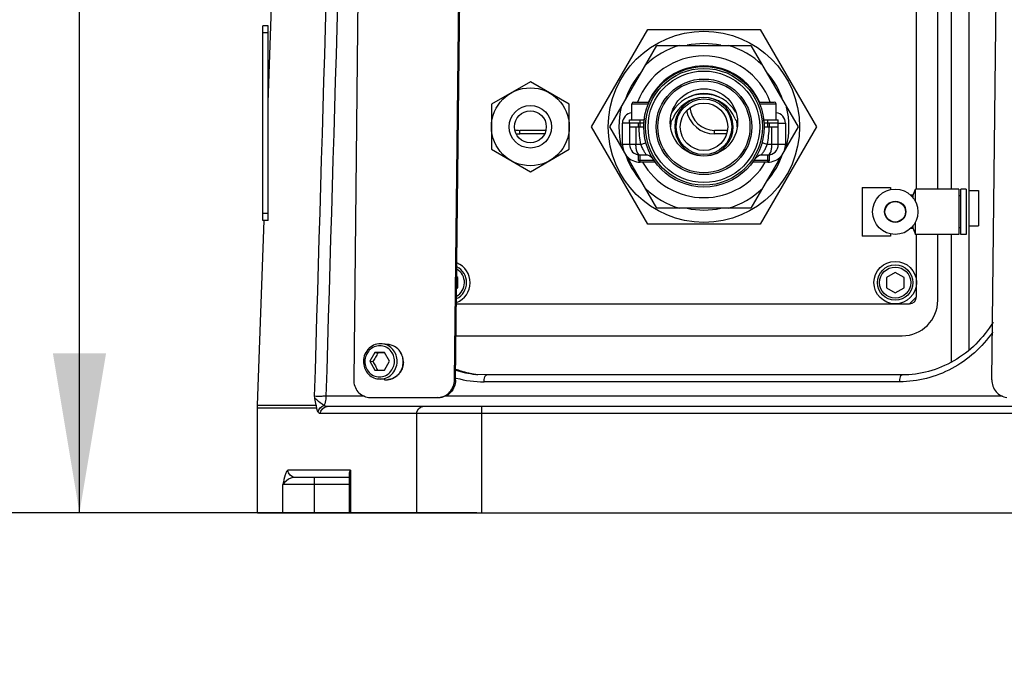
# Model space of a CAD drawing. Header units: millimetres. Extents: x 0 to 63602708652, y -107871309221 to 6308.
# Tile 46 of 74: x 4078 to 4356, y 3483 to 3665. Entities that reach past the tile are written whole.
import ezdxf

# ---------------------------------------------------------------- set-up
doc = ezdxf.new("R2010")
doc.units = ezdxf.units.MM
doc.header["$LTSCALE"] = 490.4625
doc.layers.get('0').update_dxf_attribs({"linetype": 'CONTINUOUS'})
for name, color, linetype in [('204103000004_DXF_DIMENSION', 7, 'CONTINUOUS'), ('304102000110_DXF_DIMENSION', 7, 'CONTINUOUS'), ('304103000045DXF_CONTINUOUS_LINE', 7, 'CONTINUOUS'), ('304103000063_DXF_DIMENSION', 7, 'CONTINUOUS'), ('304103000063DXF_CONTINUOUS_LINE', 7, 'CONTINUOUS'), ('304104000375DXF_CONTINUOUS_LINE', 7, 'CONTINUOUS'), ('304104000436DXF_CONTINUOUS_LINE', 7, 'CONTINUOUS'), ('304104000437DXF_CONTINUOUS_LINE', 7, 'CONTINUOUS'), ('304105000257DXF_CONTINUOUS_LINE', 7, 'CONTINUOUS'), ('304105000279DXF_CONTINUOUS_LINE', 7, 'CONTINUOUS'), ('304106000065DXF_CONTINUOUS_LINE', 7, 'CONTINUOUS'), ('304106000080DXF_CONTINUOUS_LINE', 7, 'CONTINUOUS'), ('304106000115DXF_CONTINUOUS_LINE', 7, 'CONTINUOUS'), ('304112000047DXF_CONTINUOUS_LINE', 7, 'CONTINUOUS'), ('501023000017DXF_CONTINUOUS_LINE', 7, 'CONTINUOUS'), ('501023000027DXF_CONTINUOUS_LINE', 7, 'CONTINUOUS'), ('501023000046DXF_CONTINUOUS_LINE', 7, 'CONTINUOUS'), ('504021000002DXF_CONTINUOUS_LINE', 7, 'CONTINUOUS'), ('604006000006DXF_CONTINUOUS_LINE', 7, 'CONTINUOUS'), ('627001000017DXF_CONTINUOUS_LINE', 7, 'CONTINUOUS'), ('627001000053DXF_CONTINUOUS_LINE', 7, 'CONTINUOUS'), ('628001000001DXF_CONTINUOUS_LINE', 7, 'CONTINUOUS')]:
    doc.layers.add(name, color=color, linetype=linetype)
doc.styles.get("Standard").update_dxf_attribs({"font": 'txt', "width": 0.7})
doc.dimstyles.new('DIMSTYLE_1', dxfattribs={"dimtxt": 75, "dimasz": 45, "dimexe": 2, "dimexo": 0.2, "dimgap": 2.5, "dimtad": 0, "dimtih": 1, "dimtoh": 1, "dimdec": 0, "dimdsep": 46, "dimtxsty": 'Standard', "dimblk": '_FILLED', "dimblk1": '_FILLED', "dimblk2": '_FILLED', "dimcen": 0.09, "dimclrt": 5, "dimazin": 2, "dimtfac": 1, "dimtdec": 0, "dimtofl": 0, "dimtmove": 0, "dimatfit": 3, "dimldrblk": '_FILLED', "dimfxl": 0, "dimtolj": 1, "dimarcsym": 0})
doc.dimstyles.new('DIMSTYLE_2', dxfattribs={"dimtxt": 75, "dimasz": 45, "dimexe": 2, "dimexo": 0.2, "dimgap": 2.5, "dimtad": 1, "dimdsep": 46, "dimtxsty": 'Standard', "dimblk": '_FILLED', "dimblk1": '_FILLED', "dimblk2": '_FILLED', "dimcen": 0.09, "dimclrt": 5, "dimazin": 2, "dimtp": 0.01, "dimtm": 0.01, "dimtfac": 1, "dimtofl": 0, "dimtmove": 0, "dimatfit": 3, "dimldrblk": '_FILLED', "dimfxl": 0, "dimtolj": 1, "dimarcsym": 0})
doc.dimstyles.new('DIMSTYLE_3', dxfattribs={"dimtxt": 75, "dimasz": 45, "dimexe": 2, "dimexo": 0.2, "dimgap": 2.5, "dimtad": 1, "dimdec": 0, "dimdsep": 46, "dimtxsty": 'Standard', "dimblk": '_FILLED', "dimblk1": '_FILLED', "dimblk2": '_FILLED', "dimcen": 0.09, "dimclrt": 5, "dimazin": 2, "dimtfac": 1, "dimtdec": 0, "dimtofl": 0, "dimtmove": 0, "dimatfit": 3, "dimldrblk": '_FILLED', "dimfxl": 0, "dimtolj": 1, "dimarcsym": 0})

# ---------------------------------------------------------------- blocks, each defined once
blk = doc.blocks.new('*D7')
at = {"layer": '204103000004_DXF_DIMENSION', "color": 2, "linetype": 'Continuous', "transparency": 16777216}
blk.add_line((4160.07, 5556.45), (6713.99, 5556.45), dxfattribs=at)
blk = doc.blocks.new('_FILLED')
at = {"color": 0, "linetype": 'ByBlock'}
blk.add_solid([(0, 0), (-1, 0.1667), (-1, -0.1667)], dxfattribs=at)
blk = doc.blocks.new('*D14')
at = {"layer": '204103000004_DXF_DIMENSION', "color": 2, "linetype": 'Continuous', "transparency": 16777216}
blk.add_line((3490.16, 5249.78), (3490.16, 2914.12), dxfattribs=at)
blk = doc.blocks.new('*D18')
at = {"layer": '304102000110_DXF_DIMENSION', "color": 2, "linetype": 'Continuous', "transparency": 16777216}
for p, q in [((4579.04, 4125.48), (4079.42, 4125.48)), ((4094.42, 4125.48), (4094.42, 3825.48)), ((4094.42, 3525.48), (4094.42, 3825.48)), ((4206.56, 3525.48), (4079.42, 3525.48))]:
    blk.add_line(p, q, dxfattribs=at)
at = {"layer": '304102000110_DXF_DIMENSION', "color": 2, "linetype": 'Continuous', "transparency": 16777216, "xscale": 45, "yscale": 45, "zscale": 45}
for p, rotation in [((4094.42, 4125.48), 90), ((4094.42, 3525.48), 270)]:
    blk.add_blockref('_FILLED', p, dxfattribs=dict(at, rotation=rotation))
blk = doc.blocks.new('*D19')
at = {"layer": '204103000004_DXF_DIMENSION', "color": 2, "linetype": 'Continuous', "transparency": 16777216}
for p, q in [((3490.16, 5249.78), (3490.16, 2545.47)), ((6544.26, 4123.98), (6544.26, 2545.47)), ((3490.16, 2560.47), (5017.21, 2560.47)), ((6544.26, 2560.47), (5017.21, 2560.47))]:
    blk.add_line(p, q, dxfattribs=at)
at = {"layer": '204103000004_DXF_DIMENSION', "color": 2, "linetype": 'Continuous', "transparency": 16777216, "xscale": 45, "yscale": 45, "zscale": 45, "rotation": 180}
blk.add_blockref('_FILLED', (3490.16, 2560.47), dxfattribs=at)
at = {"layer": '204103000004_DXF_DIMENSION', "color": 2, "linetype": 'Continuous', "transparency": 16777216, "xscale": 45, "yscale": 45, "zscale": 45}
blk.add_blockref('_FILLED', (6544.26, 2560.47), dxfattribs=at)
blk = doc.blocks.new('*D25')
at = {"layer": '304103000063_DXF_DIMENSION', "color": 2, "linetype": 'Continuous', "transparency": 16777216}
blk.add_line((3951.6, 4538.41), (3314.96, 4538.41), dxfattribs=at)
blk = doc.blocks.new('*D26')
at = {"layer": '204103000004_DXF_DIMENSION', "color": 2, "linetype": 'Continuous', "transparency": 16777216}
blk.add_line((4206.56, 3525.48), (3314.96, 3525.48), dxfattribs=at)
blk = doc.blocks.new('*D28')
at = {"layer": '204103000004_DXF_DIMENSION', "color": 2, "linetype": 'Continuous', "transparency": 16777216}
blk.add_line((3953.1, 4536.91), (3953.1, 2914.12), dxfattribs=at)

msp = doc.modelspace()

# ---------------------------------------------------------------- linework, layer by layer
at = {"layer": '304103000045DXF_CONTINUOUS_LINE', "color": 7, "linetype": 'Continuous'}
for p, q in [((4244.153, 3634.478), (4257.432, 3657.478)), ((4257.432, 3657.478), (4283.99, 3657.478)), ((4283.99, 3657.478), (4297.269, 3634.478)), ((4257.432, 3611.478), (4244.153, 3634.478)), ((4249.711, 3635.478), (4249.711, 3629.478)), ((4249.711, 3634.478), (4253.637, 3634.478)), ((4297.269, 3634.478), (4283.99, 3611.478)), ((4287.785, 3634.478), (4291.711, 3634.478)), ((4291.711, 3629.478), (4291.711, 3635.478)), ((4254.556, 3626.478), (4252.711, 3626.478)), ((4288.711, 3626.478), (4286.867, 3626.478)), ((4283.99, 3611.478), (4257.432, 3611.478))]:
    msp.add_line(p, q, dxfattribs=at)
at = {"layer": '304103000045DXF_CONTINUOUS_LINE', "color": 9, "linetype": 'Continuous'}
for p, q in [((4249.711, 3635.478), (4247.711, 3635.478)), ((4247.711, 3629.478), (4247.711, 3635.478)), ((4251.511, 3634.478), (4251.511, 3629.478)), ((4289.911, 3629.478), (4289.911, 3634.478)), ((4291.711, 3635.478), (4293.711, 3635.478)), ((4293.711, 3635.478), (4293.711, 3629.478)), ((4252.847, 3629.479), (4247.711, 3629.478)), ((4293.711, 3629.478), (4288.576, 3629.479))]:
    msp.add_line(p, q, dxfattribs=at)
at = {"layer": '304103000045DXF_CONTINUOUS_LINE', "color": 7, "linetype": 'Continuous'}
for points in [[(4255.295, 3626.337), (4255.391, 3626.296), (4255.812, 3626.035), (4256.147, 3625.69)], [(4285.275, 3625.69), (4285.611, 3626.035), (4286.032, 3626.296), (4286.128, 3626.337)]]:
    msp.add_lwpolyline(points, dxfattribs=at)
for centre, radius in [((4270.711, 3634.478), 17), ((4270.711, 3634.478), 16.5), ((4270.711, 3634.478), 15.75), ((4270.711, 3634.478), 13.5), ((4270.711, 3634.478), 13), ((4270.711, 3635.728), 9.5)]:
    msp.add_circle(centre, radius, dxfattribs=at)
for centre, radius, start, end in [((4270.711, 3634.478), 24, 106.59784, 133.40216), ((4270.711, 3634.478), 24, 46.59784, 73.40216), ((4270.711, 3634.478), 17.172, 24.12722, 155.87278), ((4270.711, 3634.478), 24, 166.59784, 193.40216), ((4270.711, 3634.478), 24, 346.59784, 13.40216), ((4272.56, 3634.478), 18.922, 177.25052, 180.00012), ((4268.863, 3634.478), 18.922, 359.99988, 2.74947), ((4252.711, 3629.478), 3, 180, 270), ((4288.711, 3629.478), 3, 270, 360), ((4254.556, 3624.478), 2, 31.75686, 90), ((4286.867, 3624.478), 2, 90.00142, 148.2452), ((4270.711, 3634.478), 24, 226.59784, 253.40216), ((4270.711, 3634.478), 24, 286.59784, 313.40216)]:
    msp.add_arc(centre, radius, start, end, dxfattribs=at)
at = {"layer": '304103000045DXF_CONTINUOUS_LINE', "color": 9, "linetype": 'Continuous'}
for centre, radius, start, end in [((4270.711, 3634.478), 20, 20.49405, 159.50595), ((4250.711, 3635.478), 3, 96.96966, 180), ((4290.711, 3635.478), 3, 0, 83.03034), ((4275.83, 3634.47), 23.519, 179.97874, 192.25231), ((4265.593, 3634.47), 23.519, 347.74769, 0.02126), ((4252.711, 3629.478), 5, 180, 199.20918), ((4288.711, 3629.478), 5, 340.79082, 360), ((4252.711, 3629.478), 5, 220.79599, 270), ((4288.711, 3629.478), 5, 270, 319.20401), ((4270.711, 3634.478), 20, 209.99997, 330.00003)]:
    msp.add_arc(centre, radius, start, end, dxfattribs=at)
at = {"layer": '304103000045DXF_CONTINUOUS_LINE', "color": 2, "linetype": 'Continuous'}
for centre, radius, start, end in [((4252.711, 3629.476), 2.998, 268.27447, 268.49942), ((4252.711, 3629.477), 2.999, 268.49943, 268.90576), ((4252.711, 3629.48), 3.002, 268.90587, 270.00013), ((4254.556, 3624.482), 1.996, 75.45116, 85.54833), ((4286.866, 3624.479), 1.999, 104.52438, 111.72799), ((4286.866, 3624.484), 1.994, 94.44806, 104.54871), ((4288.711, 3629.48), 3.002, 269.99987, 271.09414), ((4288.711, 3629.477), 2.999, 271.09424, 271.50047), ((4288.711, 3629.476), 2.998, 271.50048, 271.72545)]:
    msp.add_arc(centre, radius, start, end, dxfattribs=at)
at = {"layer": '304103000045DXF_CONTINUOUS_LINE', "color": 7, "linetype": 'Continuous'}
for points in [[(4253.893, 3636.954), (4253.816, 3636.431), (4253.684, 3635.914), (4253.659, 3635.386)], [(4287.764, 3635.386), (4287.738, 3635.914), (4287.607, 3636.431), (4287.53, 3636.954)]]:
    msp.add_open_spline(points, degree=3, dxfattribs=at)
at = {"layer": '304103000045DXF_CONTINUOUS_LINE', "color": 9, "linetype": 'Continuous'}
for points, knots in [([(4253.659, 3635.386), (4253.678, 3635.384), (4253.694, 3635.376), (4253.735, 3635.38), (4253.735, 3635.373)], [0, 0, 0, 0, 0.7442318, 1, 1, 1, 1]), ([(4287.764, 3635.386), (4287.745, 3635.384), (4287.728, 3635.376), (4287.687, 3635.38), (4287.688, 3635.373)], [0, 0, 0, 0, 0.7442794, 1, 1, 1, 1]), ([(4252.711, 3626.478), (4252.304, 3626.478), (4251.808, 3627.326), (4251.574, 3628.357), (4251.511, 3629.095), (4251.511, 3629.478)], [0, 0, 0, 0, 0.3613292, 0.6593222, 1, 1, 1, 1]), ([(4252.847, 3629.478), (4253.045, 3629.535), (4253.404, 3629.643), (4253.852, 3629.791), (4254.152, 3629.903), (4254.269, 3629.963), (4254.314, 3629.993), (4254.311, 3630.005)], [0, 0, 0, 0, 0.3952203, 0.7143538, 0.9223905, 0.9775017, 1, 1, 1, 1]), ([(4252.847, 3629.479), (4252.987, 3629.094), (4253.223, 3628.539), (4253.59, 3627.853), (4253.858, 3627.409), (4254.117, 3627.036), (4254.297, 3626.788), (4254.442, 3626.624), (4254.477, 3626.56), (4254.583, 3626.479), (4254.556, 3626.478)], [0, 0, 0, 0, 0.3537138, 0.5201087, 0.6720029, 0.8035128, 0.9078408, 0.94727, 0.9766072, 1, 1, 1, 1]), ([(4286.867, 3626.478), (4286.84, 3626.479), (4286.946, 3626.56), (4286.981, 3626.624), (4287.125, 3626.788), (4287.306, 3627.036), (4287.564, 3627.409), (4287.833, 3627.853), (4288.2, 3628.539), (4288.436, 3629.094), (4288.576, 3629.479)], [0, 0, 0, 0, 0.0233923, 0.0527289, 0.0921573, 0.1964855, 0.3279955, 0.4798901, 0.6462855, 1, 1, 1, 1]), ([(4288.576, 3629.478), (4288.378, 3629.535), (4288.019, 3629.643), (4287.571, 3629.791), (4287.27, 3629.903), (4287.154, 3629.963), (4287.109, 3629.993), (4287.112, 3630.005)], [0, 0, 0, 0, 0.3952133, 0.7143438, 0.9223832, 0.9774979, 1, 1, 1, 1]), ([(4288.711, 3626.478), (4289.119, 3626.478), (4289.615, 3627.326), (4289.849, 3628.357), (4289.911, 3629.095), (4289.911, 3629.478)], [0, 0, 0, 0, 0.3613292, 0.6593222, 1, 1, 1, 1])]:
    msp.add_open_spline(points, degree=3, knots=knots, dxfattribs=at)
at = {"layer": '304103000045DXF_CONTINUOUS_LINE', "color": 2, "linetype": 'Continuous'}
for points, knots in [([(4252.621, 3626.48), (4252.554, 3626.482), (4252.408, 3626.492), (4252.25, 3626.513), (4252.211, 3626.52), (4252.211, 3626.52)], [0, 0, 0, 0, 0.2590518, 0.6295919, 1, 1, 1, 1]), ([(4289.211, 3626.52), (4289.211, 3626.52), (4289.172, 3626.513), (4289.015, 3626.492), (4288.869, 3626.482), (4288.802, 3626.48)], [0, 0, 0, 0, 0.3705755, 0.7410191, 1, 1, 1, 1])]:
    msp.add_open_spline(points, degree=3, knots=knots, dxfattribs=at)
at = {"layer": '304103000063DXF_CONTINUOUS_LINE', "color": 7, "linetype": 'Continuous'}
for p, q in [((4147.711, 3641.387), (4153.1, 3795.686)), ((4336.711, 3616.878), (4336.711, 3757.746)), ((4345.563, 3571.513), (4345.563, 3754.601)), ((4144.724, 3555.827), (4146.546, 3608.019)), ((4336.711, 3585.478), (4336.711, 3604.078)), ((4200.754, 3575.478), (4326.711, 3575.478)), ((4209.326, 3564.403), (4206.187, 3564.575)), ((4326.613, 3564.404), (4209.304, 3564.404)), ((4144.711, 3555.129), (4144.724, 3555.827)), ((4144.711, 3525.478), (4144.711, 3555.129)), ((4444.624, 3555.478), (4164.328, 3555.478)), ((4170.553, 3536.361), (4170.553, 3525.478)), ((4170.553, 3535.478), (4155.217, 3535.478)), ((4144.711, 3525.478), (4413.123, 3525.478))]:
    msp.add_line(p, q, dxfattribs=at)
at = {"layer": '304103000063DXF_CONTINUOUS_LINE', "color": 9, "linetype": 'Continuous'}
for p, q in [((4340.563, 3616.878), (4340.563, 3756.972)), ((4340.563, 3568.023), (4340.563, 3604.078)), ((4325.978, 3562.474), (4208.669, 3562.474)), ((4174.875, 3558.374), (4163.99, 3558.374)), ((4355.031, 3558.374), (4197.569, 3558.374)), ((4144.711, 3555.129), (4161.303, 3555.129)), ((4144.724, 3555.827), (4161.197, 3555.827)), ((4208.055, 3525.478), (4208.055, 3555.478)), ((4444.624, 3553.478), (4162.387, 3553.478)), ((4189.55, 3553.478), (4189.55, 3525.478)), ((4170.902, 3537.478), (4153.246, 3537.478)), ((4170.902, 3537.478), (4170.902, 3525.478)), ((4151.867, 3525.478), (4151.867, 3533.478)), ((4170.553, 3533.478), (4151.867, 3533.478)), ((4160.759, 3525.478), (4160.759, 3535.478))]:
    msp.add_line(p, q, dxfattribs=at)
at = {"layer": '304103000063DXF_CONTINUOUS_LINE', "color": 7, "linetype": 'Continuous'}
for centre, radius, start, end in [((4326.711, 3585.478), 10, 270, 360), ((4210.631, 3593.015), 28.758, 249.55009, 252.71212), ((4209.346, 3593.263), 28.861, 252.36673, 263.71573), ((4210.654, 3593.221), 28.965, 249.70427, 252.78878), ((4210.613, 3593.087), 28.825, 252.78814, 257.2285), ((4210.572, 3592.826), 28.56, 252.71249, 257.19337), ((4210.58, 3592.952), 28.686, 257.23185, 257.99593), ((4210.583, 3592.887), 28.622, 257.19858, 261.17987), ((4210.592, 3593.012), 28.748, 257.9976, 261.19556), ((4210.603, 3593.078), 28.814, 261.19469, 262.40272), ((4210.59, 3592.929), 28.665, 261.17907, 262.61311), ((4208.966, 3570.945), 49.862, 194.60327, 195.32079), ((4172.572, 3557.198), 11.457, 186.87095, 190.40223)]:
    msp.add_arc(centre, radius, start, end, dxfattribs=at)
at = {"layer": '304103000063DXF_CONTINUOUS_LINE', "color": 9, "linetype": 'Continuous'}
for centre, radius, start, end in [((4208.688, 3593.1), 30.629, 254.66677, 255.06445), ((4208.686, 3593.158), 30.684, 255.09536, 269.96773), ((4162.284, 3556.545), 1.399, 326.28708, 329.26383)]:
    msp.add_arc(centre, radius, start, end, dxfattribs=at)
for points in [[(4167.737, 3795.677), (4165.389, 3716.576), (4163.049, 3637.475), (4160.715, 3558.374)], [(4171.023, 3795.677), (4168.672, 3716.576), (4166.327, 3637.475), (4163.99, 3558.374)], [(4161.778, 3553.963), (4161.564, 3554.324), (4161.427, 3554.728), (4161.303, 3555.129)], [(4161.778, 3553.963), (4161.855, 3554.779), (4162.647, 3555.593), (4163.448, 3555.769)], [(4162.387, 3553.478), (4162.387, 3554.407), (4163.399, 3555.478), (4164.328, 3555.478)], [(4164.328, 3555.478), (4164.019, 3555.478), (4163.701, 3555.592), (4163.448, 3555.769)], [(4189.55, 3553.478), (4189.55, 3554.387), (4190.492, 3555.478), (4191.4, 3555.478)], [(4155.217, 3535.478), (4154.281, 3535.478), (4153.246, 3536.542), (4153.246, 3537.478)]]:
    msp.add_open_spline(points, degree=3, dxfattribs=at)
at = {"layer": '304103000063DXF_CONTINUOUS_LINE', "color": 7, "linetype": 'Continuous'}
msp.add_open_spline([(4352.33, 3579.268), (4349.625, 3574.839), (4342.058, 3567.242), (4331.658, 3564.404), (4326.613, 3564.404)], degree=3, knots=[0, 0, 0, 0, 0.5070468, 1, 1, 1, 1], dxfattribs=at)
at = {"layer": '304103000063DXF_CONTINUOUS_LINE', "color": 9, "linetype": 'Continuous'}
for points, knots in [([(4352.233, 3576.507), (4349.272, 3572.272), (4341.394, 3565.108), (4331.029, 3562.474), (4325.978, 3562.474)], [0, 0, 0, 0, 0.5056895, 1, 1, 1, 1]), ([(4208.669, 3562.474), (4208.674, 3562.935), (4208.714, 3563.536), (4209.066, 3564.402), (4209.304, 3564.404)], [0, 0, 0, 0, 0.6590727, 1, 1, 1, 1]), ([(4325.978, 3562.474), (4325.983, 3562.935), (4326.024, 3563.536), (4326.375, 3564.402), (4326.613, 3564.404)], [0, 0, 0, 0, 0.6590727, 1, 1, 1, 1]), ([(4163.99, 3558.374), (4163.61, 3558.369), (4162.519, 3558.363), (4161.426, 3558.337), (4160.715, 3558.374)], [0, 0, 0, 0, 0.3479995, 1, 1, 1, 1]), ([(4163.991, 3558.374), (4163.988, 3558.116), (4163.937, 3557.256), (4163.799, 3556.355), (4163.487, 3555.83)], [0, 0, 0, 0, 0.2966248, 1, 1, 1, 1]), ([(4163.448, 3555.769), (4162.702, 3556.199), (4161.856, 3556.897), (4161.057, 3557.635), (4160.876, 3557.77)], [0, 0, 0, 0, 0.7919195, 1, 1, 1, 1]), ([(4162.387, 3553.478), (4162.275, 3553.478), (4162.012, 3553.603), (4161.857, 3553.828), (4161.778, 3553.963)], [0, 0, 0, 0, 0.4154696, 1, 1, 1, 1]), ([(4153.246, 3537.478), (4153.064, 3537.478), (4152.728, 3536.928), (4152.321, 3535.662), (4152.052, 3534.379), (4151.867, 3533.478)], [0, 0, 0, 0, 0.1261937, 0.3596725, 1, 1, 1, 1]), ([(4155.217, 3535.478), (4154.844, 3535.478), (4153.564, 3535.092), (4152.311, 3534.321), (4151.867, 3533.478)], [0, 0, 0, 0, 0.2813531, 1, 1, 1, 1])]:
    msp.add_open_spline(points, degree=3, knots=knots, dxfattribs=at)
at = {"layer": '304103000063DXF_CONTINUOUS_LINE', "color": 7, "linetype": 'Continuous'}
for points in [[(4161.197, 3555.827), (4161.118, 3556.479), (4161.05, 3557.138), (4160.876, 3557.77)], [(4170.902, 3537.478), (4170.703, 3537.14), (4170.553, 3536.747), (4170.553, 3536.354)]]:
    msp.add_open_spline(points, degree=3, dxfattribs=at)
at = {"layer": '304104000375DXF_CONTINUOUS_LINE', "color": 7, "linetype": 'Continuous'}
for p, q in [((4238.957, 3634.478), (4254.834, 3661.978)), ((4254.834, 3661.978), (4286.588, 3661.978)), ((4286.588, 3661.978), (4302.466, 3634.478)), ((4254.834, 3606.978), (4238.957, 3634.478)), ((4302.466, 3634.478), (4286.588, 3606.978)), ((4286.588, 3606.978), (4254.834, 3606.978))]:
    msp.add_line(p, q, dxfattribs=at)
msp.add_circle((4270.711, 3634.478), 27, dxfattribs=at)
at = {"layer": '304104000375DXF_CONTINUOUS_LINE', "color": 9, "linetype": 'Continuous'}
for start, end in [(78.28105, 101.71661), (138.41199, 161.63872), (18.35985, 41.58763), (198.35985, 221.58763), (318.41199, 341.63872), (258.28105, 281.71661)]:
    msp.add_arc((4270.711, 3634.478), 23.5, start, end, dxfattribs=at)
at = {"layer": '304104000436DXF_CONTINUOUS_LINE', "color": 7, "linetype": 'Continuous'}
for p, q in [((4330.711, 3616.878), (4330.711, 3757.855)), ((4330.711, 3586.478), (4330.711, 3604.078)), ((4328.711, 3584.478), (4330.711, 3586.478)), ((4200.854, 3584.478), (4328.711, 3584.478))]:
    msp.add_line(p, q, dxfattribs=at)
at = {"layer": '304104000437DXF_CONTINUOUS_LINE', "color": 7, "linetype": 'Continuous'}
for p, q in [((4226.083, 3633.478), (4218.711, 3633.478)), ((4277.332, 3633.478), (4273.711, 3633.478)), ((4225.742, 3632.478), (4218.711, 3632.478)), ((4277.1, 3632.478), (4273.711, 3632.478))]:
    msp.add_line(p, q, dxfattribs=at)
at = {"layer": '304104000437DXF_CONTINUOUS_LINE', "color": 9, "linetype": 'Continuous'}
for p, q in [((4218.711, 3632.478), (4218.711, 3633.478)), ((4273.711, 3632.478), (4273.711, 3633.478))]:
    msp.add_line(p, q, dxfattribs=at)
at = {"layer": '304104000437DXF_CONTINUOUS_LINE', "color": 7, "linetype": 'Continuous'}
for centre, radius, start in [((4273.711, 3640.478), 8, 190.02887), ((4273.711, 3640.478), 7, 184.77655), ((4218.711, 3640.478), 7, 258.46427), ((4218.711, 3640.478), 8, 262.25536)]:
    msp.add_arc(centre, radius, start, 270, dxfattribs=at)
at = {"layer": '304105000257DXF_CONTINUOUS_LINE', "color": 7, "linetype": 'Continuous'}
for p, q in [((4249.711, 3636.478), (4253.811, 3636.478)), ((4249.711, 3635.478), (4249.711, 3636.478)), ((4287.612, 3636.478), (4291.711, 3636.478)), ((4291.711, 3635.478), (4291.711, 3636.478)), ((4253.666, 3635.478), (4249.711, 3635.478)), ((4291.711, 3635.478), (4287.756, 3635.478))]:
    msp.add_line(p, q, dxfattribs=at)
at = {"layer": '304105000257DXF_CONTINUOUS_LINE', "color": 9, "linetype": 'Continuous'}
for p, q in [((4252.711, 3635.478), (4252.711, 3636.478)), ((4288.711, 3635.478), (4288.711, 3636.478))]:
    msp.add_line(p, q, dxfattribs=at)
at = {"layer": '304105000257DXF_CONTINUOUS_LINE', "color": 7, "linetype": 'Continuous'}
for centre, radius, start, end in [((4270.711, 3633.228), 10.5, 30.57261, 149.42694), ((4270.711, 3633.228), 9.5, 21.68881, 158.31119), ((4260.025, 3637.478), 2, 307.02526, 338.31119), ((4281.397, 3637.478), 2, 201.68881, 232.97502)]:
    msp.add_arc(centre, radius, start, end, dxfattribs=at)
at = {"layer": '304105000279DXF_CONTINUOUS_LINE', "color": 7, "linetype": 'Continuous'}
for p, q in [((4174.291, 3782.875), (4171.852, 3563.009)), ((4200.297, 3563.009), (4202.238, 3737.902)), ((4200.615, 3562.974), (4202.555, 3737.867)), ((4352.007, 3563.009), (4353.948, 3737.902)), ((4176.537, 3558.012), (4195.501, 3558.012))]:
    msp.add_line(p, q, dxfattribs=at)
at = {"layer": '304105000279DXF_CONTINUOUS_LINE', "color": 9, "linetype": 'Continuous'}
for p, q in [((4200.615, 3562.974), (4200.297, 3563.009)), ((4195.819, 3557.977), (4195.501, 3558.012))]:
    msp.add_line(p, q, dxfattribs=at)
at = {"layer": '304105000279DXF_CONTINUOUS_LINE', "color": 7, "linetype": 'Continuous'}
for centre, radius, start, end in [((4176.539, 3562.509), 4.497, 263.64561, 267.71236), ((4176.537, 3562.475), 4.463, 267.71389, 269.99865), ((4195.501, 3562.496), 4.484, 270.00526, 273.94958)]:
    msp.add_arc(centre, radius, start, end, dxfattribs=at)
for points, knots in [([(4171.852, 3563.009), (4171.839, 3561.827), (4172.635, 3559.401), (4174.908, 3558.166), (4176.041, 3558.039)], [0, 0, 0, 0, 0.5089453, 1, 1, 1, 1]), ([(4195.809, 3558.022), (4196.986, 3558.104), (4199.38, 3559.303), (4200.284, 3561.788), (4200.297, 3563.009)], [0, 0, 0, 0, 0.4912749, 1, 1, 1, 1]), ([(4200.615, 3562.974), (4200.601, 3561.704), (4199.618, 3559.109), (4197.043, 3557.977), (4195.819, 3557.977)], [0, 0, 0, 0, 0.5092308, 1, 1, 1, 1]), ([(4352.007, 3563.009), (4351.994, 3561.827), (4352.791, 3559.401), (4355.063, 3558.166), (4356.196, 3558.039)], [0, 0, 0, 0, 0.5089453, 1, 1, 1, 1])]:
    msp.add_open_spline(points, degree=3, knots=knots, dxfattribs=at)
at = {"layer": '304106000065DXF_CONTINUOUS_LINE', "color": 7, "linetype": 'Continuous'}
for radius, start, end in [(8.25, 98.46405, 260.77643), (9.405, 61.4584, 118.54272), (8.25, 279.22884, 81.53792), (9.405, 170.04055, 179.99998), (9.405, 359.99998, 9.95965)]:
    msp.add_arc((4270.711, 3634.478), radius, start, end, dxfattribs=at)
at = {"layer": '304106000080DXF_CONTINUOUS_LINE', "color": 7, "linetype": 'Continuous'}
msp.add_arc((4328.711, 3586.478), 2, 270, 360, dxfattribs=at)
at = {"layer": '304106000115DXF_CONTINUOUS_LINE', "color": 7, "linetype": 'Continuous'}
for radius in [7.855, 6.7]:
    msp.add_circle((4270.711, 3634.478), radius, dxfattribs=at)
at = {"layer": '304112000047DXF_CONTINUOUS_LINE', "color": 7, "linetype": 'Continuous'}
for p, q in [((4146.211, 3607.978), (4146.211, 3662.978)), ((4147.711, 3662.978), (4146.211, 3662.978)), ((4147.711, 3607.978), (4147.711, 3662.978)), ((4147.711, 3607.978), (4146.211, 3607.978))]:
    msp.add_line(p, q, dxfattribs=at)
at = {"layer": '304112000047DXF_CONTINUOUS_LINE', "color": 9, "linetype": 'Continuous'}
for p, q in [((4147.711, 3660.978), (4146.211, 3660.978)), ((4147.711, 3609.978), (4146.211, 3609.978))]:
    msp.add_line(p, q, dxfattribs=at)
at = {"layer": '501023000017DXF_CONTINUOUS_LINE', "color": 7, "linetype": 'Continuous'}
for p, q in [((4250.851, 3641.478), (4255.236, 3641.478)), ((4286.187, 3641.478), (4290.571, 3641.478)), ((4250.351, 3636.478), (4250.351, 3640.978)), ((4291.071, 3636.478), (4291.071, 3640.978)), ((4252.211, 3634.478), (4252.211, 3635.478)), ((4289.211, 3634.478), (4289.211, 3635.478)), ((4252.211, 3624.978), (4252.211, 3626.52)), ((4252.711, 3624.478), (4252.211, 3624.978)), ((4256.614, 3624.978), (4252.211, 3624.978)), ((4256.711, 3624.478), (4256.868, 3624.635)), ((4284.711, 3624.478), (4284.555, 3624.635)), ((4289.211, 3624.978), (4284.809, 3624.978)), ((4288.711, 3624.478), (4289.211, 3624.978)), ((4289.211, 3624.978), (4289.211, 3626.52)), ((4256.711, 3624.478), (4252.711, 3624.478)), ((4288.711, 3624.478), (4284.711, 3624.478))]:
    msp.add_line(p, q, dxfattribs=at)
at = {"layer": '501023000017DXF_CONTINUOUS_LINE', "color": 9, "linetype": 'Continuous'}
for p, q in [((4250.351, 3640.978), (4255.03, 3640.978)), ((4286.392, 3640.978), (4291.071, 3640.978))]:
    msp.add_line(p, q, dxfattribs=at)
at = {"layer": '501023000017DXF_CONTINUOUS_LINE', "color": 2, "linetype": 'Continuous'}
for p, q in [((4252.711, 3634.478), (4252.711, 3635.478)), ((4288.711, 3634.478), (4288.711, 3635.478)), ((4252.711, 3624.478), (4252.711, 3626.478)), ((4256.711, 3624.478), (4256.711, 3624.835)), ((4284.711, 3624.478), (4284.711, 3624.835)), ((4288.711, 3624.478), (4288.711, 3626.478))]:
    msp.add_line(p, q, dxfattribs=at)
at = {"layer": '501023000017DXF_CONTINUOUS_LINE', "color": 7, "linetype": 'Continuous'}
for centre, start, end in [((4250.851, 3640.978), 90, 180), ((4290.571, 3640.978), 0, 90)]:
    msp.add_arc(centre, 0.5, start, end, dxfattribs=at)
at = {"layer": '501023000027DXF_CONTINUOUS_LINE', "color": 7, "linetype": 'Continuous'}
for p, q in [((4181.618, 3573.011), (4179.903, 3573.199)), ((4177.826, 3570.748), (4176.429, 3568.25)), ((4177.826, 3570.748), (4178.63, 3570.66)), ((4180.563, 3570.748), (4177.826, 3570.748)), ((4181.904, 3568.25), (4180.563, 3570.748)), ((4176.429, 3568.25), (4177.77, 3565.752)), ((4176.429, 3568.25), (4177.234, 3568.162)), ((4180.507, 3565.752), (4181.904, 3568.25)), ((4177.77, 3565.752), (4180.507, 3565.752)), ((4180.525, 3563.071), (4178.811, 3563.259))]:
    msp.add_line(p, q, dxfattribs=at)
for centre, radius, start, end in [((4181.127, 3568.546), 4.492, 82.84676, 83.72884), ((4181.127, 3568.542), 4.495, 78.77937, 82.84613), ((4181.127, 3568.546), 4.492, 77.30352, 78.77876), ((4181.121, 3568.52), 4.519, 69.51619, 77.29432), ((4181.118, 3568.513), 4.526, 69.16535, 69.51632), ((4180.738, 3568.145), 5.069, 21.85072, 23.49937), ((4180.731, 3568.142), 5.076, 21.64941, 21.851), ((4180.716, 3568.016), 5.077, 323.94321, 325.81165), ((4181.016, 3567.531), 4.488, 263.72872, 266.37108), ((4181.016, 3567.549), 4.505, 266.37834, 273.93819), ((4181.016, 3567.55), 4.506, 273.93972, 274.46634)]:
    msp.add_arc(centre, radius, start, end, dxfattribs=at)
for points, knots in [([(4179.903, 3573.199), (4179.243, 3573.272), (4177.865, 3573.118), (4176.089, 3572.035), (4174.886, 3570.312), (4174.593, 3568.926), (4174.585, 3568.236)], [0, 0, 0, 0, 0.2449567, 0.4930338, 0.7452832, 1, 1, 1, 1]), ([(4185.386, 3570.166), (4185.132, 3570.749), (4184.404, 3571.82), (4183.31, 3572.521), (4182.728, 3572.743)], [0, 0, 0, 0, 0.5049905, 1, 1, 1, 1]), ([(4178.63, 3570.66), (4178.439, 3570.233), (4178.015, 3569.375), (4177.505, 3568.566), (4177.234, 3568.162)], [0, 0, 0, 0, 0.4903126, 1, 1, 1, 1]), ([(4180.615, 3570.654), (4180.457, 3570.653), (4179.796, 3570.651), (4179.134, 3570.655), (4178.63, 3570.66)], [0, 0, 0, 0, 0.238468, 1, 1, 1, 1]), ([(4185.813, 3568.041), (4185.814, 3568.21), (4185.79, 3568.881), (4185.634, 3569.548), (4185.449, 3570.015)], [0, 0, 0, 0, 0.2515784, 1, 1, 1, 1]), ([(4174.585, 3568.236), (4174.578, 3567.631), (4174.776, 3566.417), (4175.681, 3564.828), (4177.081, 3563.682), (4178.232, 3563.323), (4178.811, 3563.259)], [0, 0, 0, 0, 0.2547087, 0.5064266, 0.7544561, 1, 1, 1, 1]), ([(4177.234, 3568.162), (4177.485, 3567.766), (4177.957, 3566.982), (4178.356, 3566.158), (4178.536, 3565.751)], [0, 0, 0, 0, 0.5130882, 1, 1, 1, 1]), ([(4184.916, 3565.163), (4185.2, 3565.582), (4185.647, 3566.512), (4185.807, 3567.531), (4185.813, 3568.041)], [0, 0, 0, 0, 0.4984704, 1, 1, 1, 1]), ([(4181.367, 3563.057), (4182.036, 3563.11), (4183.38, 3563.528), (4184.417, 3564.474), (4184.82, 3565.028)], [0, 0, 0, 0, 0.4947339, 1, 1, 1, 1])]:
    msp.add_open_spline(points, degree=3, knots=knots, dxfattribs=at)
at = {"layer": '501023000027DXF_CONTINUOUS_LINE', "color": 9, "linetype": 'Continuous'}
for points, knots in [([(4183.338, 3568.25), (4183.345, 3568.82), (4183.145, 3569.964), (4182.241, 3571.427), (4180.861, 3572.415), (4179.213, 3572.763), (4177.56, 3572.413), (4176.163, 3571.427), (4175.228, 3569.969), (4175.001, 3568.822), (4174.994, 3568.25)], [0, 0, 0, 0, 0.1277683, 0.2534056, 0.3765127, 0.4981896, 0.6204101, 0.7448099, 0.8717141, 1, 1, 1, 1]), ([(4184.098, 3568.229), (4184.105, 3568.834), (4183.908, 3570.049), (4183.008, 3571.636), (4181.619, 3572.779), (4180.477, 3573.136), (4179.904, 3573.199)], [0, 0, 0, 0, 0.2561239, 0.50839, 0.7558399, 1, 1, 1, 1]), ([(4174.994, 3568.25), (4174.988, 3567.68), (4175.188, 3566.536), (4176.092, 3565.073), (4177.472, 3564.085), (4179.12, 3563.737), (4180.773, 3564.087), (4182.17, 3565.073), (4183.105, 3566.531), (4183.332, 3567.678), (4183.338, 3568.25)], [0, 0, 0, 0, 0.1277683, 0.2534056, 0.3765127, 0.4981896, 0.6204101, 0.7448099, 0.8717141, 1, 1, 1, 1]), ([(4178.811, 3563.259), (4179.465, 3563.187), (4180.834, 3563.341), (4182.599, 3564.424), (4183.798, 3566.149), (4184.09, 3567.537), (4184.098, 3568.229)], [0, 0, 0, 0, 0.2434224, 0.4909531, 0.7438963, 1, 1, 1, 1])]:
    msp.add_open_spline(points, degree=3, knots=knots, dxfattribs=at)
at = {"layer": '501023000046DXF_CONTINUOUS_LINE', "color": 7, "linetype": 'Continuous'}
for p, q in [((4201.211, 3591.922), (4200.938, 3592.08)), ((4201.211, 3589.035), (4201.211, 3591.922)), ((4324.711, 3593.365), (4322.211, 3591.922)), ((4322.211, 3591.922), (4322.211, 3589.035)), ((4327.211, 3591.922), (4324.711, 3593.365)), ((4327.211, 3589.035), (4327.211, 3591.922)), ((4200.902, 3588.857), (4201.211, 3589.035)), ((4322.211, 3589.035), (4324.711, 3587.592)), ((4324.711, 3587.592), (4327.211, 3589.035))]:
    msp.add_line(p, q, dxfattribs=at)
msp.add_circle((4324.711, 3590.478), 5, dxfattribs=at)
at = {"layer": '501023000046DXF_CONTINUOUS_LINE', "color": 9, "linetype": 'Continuous'}
msp.add_circle((4324.711, 3590.478), 4.4, dxfattribs=at)
at = {"layer": '501023000046DXF_CONTINUOUS_LINE', "color": 7, "linetype": 'Continuous'}
msp.add_arc((4198.711, 3590.478), 5, 295.57828, 63.13076, dxfattribs=at)
at = {"layer": '501023000046DXF_CONTINUOUS_LINE', "color": 9, "linetype": 'Continuous'}
msp.add_arc((4198.711, 3590.478), 4.4, 299.51319, 59.22623, dxfattribs=at)
at = {"layer": '504021000002DXF_CONTINUOUS_LINE', "color": 7, "linetype": 'Continuous'}
msp.add_circle((4324.711, 3590.478), 6, dxfattribs=at)
msp.add_arc((4198.711, 3590.478), 6, 291.01983, 67.71928, dxfattribs=at)
at = {"layer": '604006000006DXF_CONTINUOUS_LINE', "color": 7, "linetype": 'Continuous'}
msp.add_line((4185.825, 3568.039), (4185.825, 3568.041), dxfattribs=at)
for centre, radius, start, end in [((4181.14, 3568.546), 4.491, 83.00764, 83.88915), ((4181.139, 3568.543), 4.493, 78.93679, 83.00633), ((4181.138, 3568.539), 4.497, 77.46281, 78.93672), ((4181.133, 3568.52), 4.517, 69.66994, 77.4536), ((4181.128, 3568.506), 4.532, 69.31949, 69.67015), ((4181.028, 3567.534), 4.492, 263.56762, 266.21092), ((4181.029, 3567.546), 4.503, 266.21798, 273.78202), ((4181.028, 3567.555), 4.512, 273.78341, 274.30952)]:
    msp.add_arc(centre, radius, start, end, dxfattribs=at)
for points, knots in [([(4184.4, 3571.651), (4184.165, 3571.891), (4183.643, 3572.321), (4183.041, 3572.628), (4182.729, 3572.746)], [0, 0, 0, 0, 0.5022675, 1, 1, 1, 1]), ([(4185.396, 3570.171), (4185.336, 3570.309), (4185.073, 3570.844), (4184.713, 3571.333), (4184.4, 3571.651)], [0, 0, 0, 0, 0.2523161, 1, 1, 1, 1]), ([(4185.825, 3568.041), (4185.827, 3568.224), (4185.797, 3568.951), (4185.613, 3569.672), (4185.396, 3570.171)], [0, 0, 0, 0, 0.2518457, 1, 1, 1, 1]), ([(4185.867, 3568.006), (4185.869, 3568.179), (4185.841, 3568.866), (4185.668, 3569.548), (4185.462, 3570.019)], [0, 0, 0, 0, 0.2518468, 1, 1, 1, 1]), ([(4185.825, 3568.039), (4185.819, 3567.502), (4185.642, 3566.425), (4185.145, 3565.454), (4184.83, 3565.022)], [0, 0, 0, 0, 0.5017454, 1, 1, 1, 1]), ([(4185.867, 3568.006), (4185.862, 3567.498), (4185.694, 3566.481), (4185.225, 3565.563), (4184.927, 3565.156)], [0, 0, 0, 0, 0.5017454, 1, 1, 1, 1]), ([(4183.65, 3563.869), (4183.312, 3563.636), (4182.579, 3563.258), (4181.771, 3563.085), (4181.367, 3563.055)], [0, 0, 0, 0, 0.5026752, 1, 1, 1, 1]), ([(4184.83, 3565.022), (4184.748, 3564.91), (4184.405, 3564.478), (4183.989, 3564.103), (4183.65, 3563.869)], [0, 0, 0, 0, 0.2520931, 1, 1, 1, 1])]:
    msp.add_open_spline(points, degree=3, knots=knots, dxfattribs=at)
at = {"layer": '627001000017DXF_CONTINUOUS_LINE', "color": 7, "linetype": 'Continuous'}
for p, q in [((4221.711, 3647.18), (4210.711, 3640.829)), ((4232.711, 3640.829), (4221.711, 3647.18)), ((4210.711, 3640.829), (4210.711, 3628.128)), ((4232.711, 3628.128), (4232.711, 3640.829)), ((4210.711, 3628.128), (4221.711, 3621.777)), ((4221.711, 3621.777), (4232.711, 3628.128))]:
    msp.add_line(p, q, dxfattribs=at)
for radius in [11, 6, 4.5]:
    msp.add_circle((4221.711, 3634.478), radius, dxfattribs=at)
at = {"layer": '627001000053DXF_CONTINUOUS_LINE', "color": 7, "linetype": 'Continuous'}
for p, q in [((4315.411, 3617.378), (4323.411, 3617.378)), ((4315.411, 3617.378), (4315.411, 3603.578)), ((4323.411, 3617.378), (4323.411, 3616.729)), ((4329.711, 3614.978), (4330.403, 3616.878)), ((4342.711, 3616.878), (4330.403, 3616.878)), ((4330.403, 3613.405), (4330.403, 3616.878)), ((4342.711, 3616.878), (4342.711, 3604.078)), ((4344.711, 3616.878), (4343.211, 3616.878)), ((4343.211, 3604.078), (4343.211, 3616.878)), ((4344.711, 3616.878), (4344.711, 3604.078)), ((4329.611, 3615.182), (4329.019, 3615.182)), ((4329.611, 3615.182), (4329.611, 3614.567)), ((4329.711, 3614.978), (4329.611, 3614.978)), ((4329.711, 3614.978), (4329.711, 3614.439)), ((4343.211, 3614.978), (4342.711, 3614.978)), ((4329.611, 3605.774), (4329.018, 3605.774)), ((4329.611, 3606.39), (4329.611, 3605.774)), ((4329.711, 3605.978), (4329.611, 3605.978)), ((4329.711, 3606.519), (4329.711, 3605.978)), ((4329.711, 3605.978), (4330.403, 3604.078)), ((4330.403, 3604.078), (4330.403, 3607.552)), ((4343.211, 3605.978), (4342.711, 3605.978)), ((4323.411, 3603.578), (4315.411, 3603.578)), ((4323.411, 3604.228), (4323.411, 3603.578)), ((4342.711, 3604.078), (4330.403, 3604.078)), ((4344.711, 3604.078), (4343.211, 3604.078))]:
    msp.add_line(p, q, dxfattribs=at)
for radius in [6.4, 3, 2.9]:
    msp.add_circle((4324.711, 3610.478), radius, dxfattribs=at)
at = {"layer": '628001000001DXF_CONTINUOUS_LINE', "color": 7, "linetype": 'Continuous'}
for p, q in [((4345.563, 3616.478), (4348.211, 3616.478)), ((4348.211, 3616.478), (4348.211, 3606.478)), ((4345.563, 3606.478), (4348.211, 3606.478))]:
    msp.add_line(p, q, dxfattribs=at)

# ---------------------------------------------------------------- dimensions: what is measured, and where the dimension line sits
at = {"layer": '204103000004_DXF_DIMENSION', "color": 2, "linetype": 'Continuous'}
for feature_location, offset, dtype, origin, override, picture, middle in [((4160.074, 5556.452), (2553.915, 0), 0, (4158.574, 3525.478), {"dimgap": 18.749981, "dimtad": 1, "dimtih": 0, "dimtoh": 0}, '*D7', (6751.488, 5575.202)), ((3490.156, 5249.781), (0, -2335.661), 1, (4509.711, 5251.281), {"dimgap": 18.750136, "dimtad": 1, "dimtih": 0, "dimtoh": 0}, '*D14', (3471.406, 2666.62)), ((3953.099, 4536.911), (0, -1622.791), 1, (4509.711, 4538.411), {"dimgap": 18.750121, "dimtad": 1, "dimtih": 0, "dimtoh": 0}, '*D28', (3934.349, 2719.12)), ((4206.555027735, 3525.478430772), (-891.598314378, 0), 0, (4208.055027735, 3525.478430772), {"dimgap": 18.749921, "dimtad": 1, "dimtih": 0, "dimtoh": 0}, '*D26', (3224.956713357, 3544.228430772))]:
    dim = msp.add_ordinate_dim(feature_location=feature_location, offset=offset, dtype=dtype, origin=origin, dimstyle='DIMSTYLE_1', override=override, dxfattribs=at)
    dim.commit()
    dim.dimension.update_dxf_attribs({"geometry": picture, "text_midpoint": middle})
dim = msp.add_linear_dim(base=(3490.156, 2560.466), p1=(6544.26, 4124.178), p2=(3490.156, 5249.981), angle=180, dimstyle='DIMSTYLE_3', dxfattribs=at)
dim.commit()
dim.dimension.update_dxf_attribs({"geometry": '*D19', "text_midpoint": (4912.208, 2560.466), "dimtype": 160})
at = {"layer": '304102000110_DXF_DIMENSION', "color": 2, "linetype": 'Continuous'}
dim = msp.add_linear_dim(base=(4094.422, 3525.478), p1=(4579.236, 4125.478), p2=(4206.755, 3525.478), angle=270, dimstyle='DIMSTYLE_2', dxfattribs=at)
dim.commit()
dim.dimension.update_dxf_attribs({"geometry": '*D18', "text_midpoint": (4094.422, 3746.728), "dimtype": 160})
at = {"layer": '304103000063_DXF_DIMENSION', "color": 2, "linetype": 'Continuous'}
dim = msp.add_ordinate_dim(feature_location=(3951.599, 4538.411), offset=(-636.643, 0), dtype=0, origin=(4208.055, 3525.478), dimstyle='DIMSTYLE_1', override={"dimgap": 18.749821, "dimtad": 1, "dimtih": 0, "dimtoh": 0}, dxfattribs=at)
dim.commit()
dim.dimension.update_dxf_attribs({"geometry": '*D25', "text_midpoint": (3067.457, 4557.161)})

doc.saveas('drawing.dxf')
